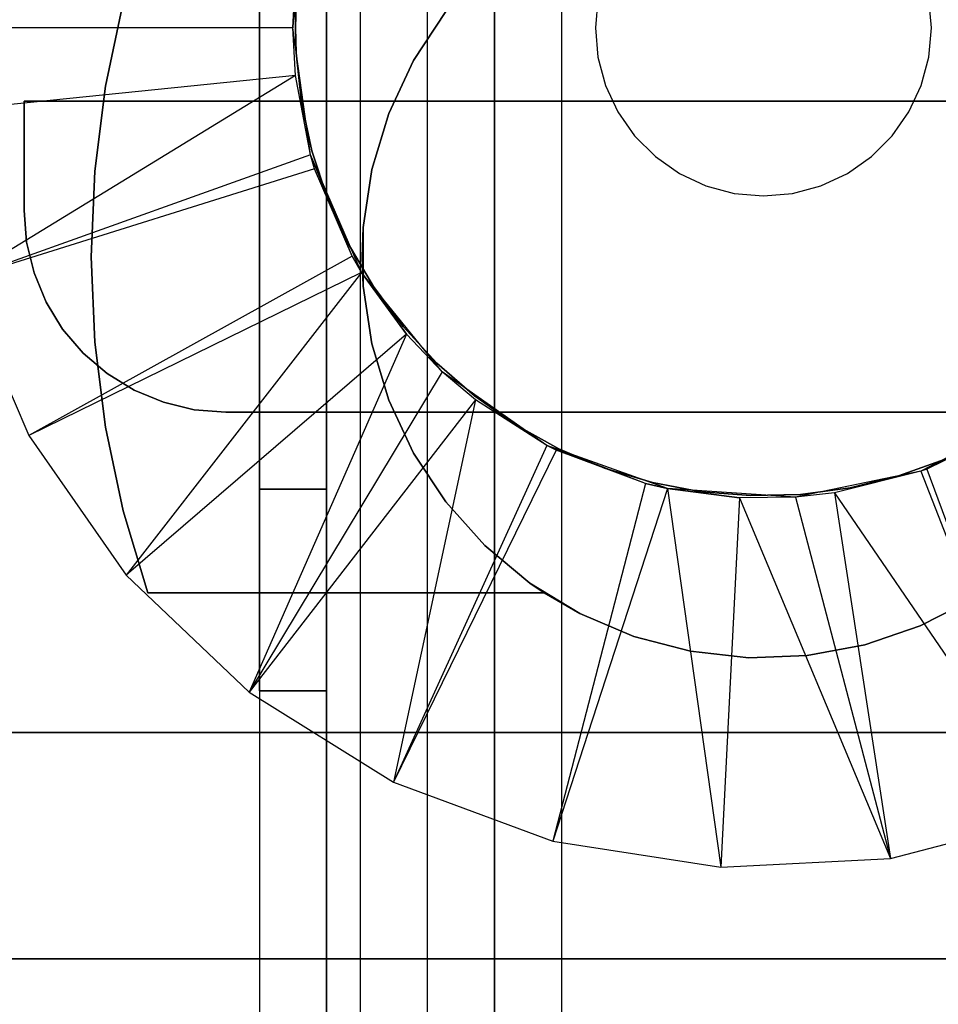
# Model space of a CAD drawing. Extents: x -18 to 18, y -209 to 194.
# Tile 43 of 108: x -11 to 3, y -74 to -60. Entities that reach past the tile are written whole.
import ezdxf

# ---------------------------------------------------------------- set-up
doc = ezdxf.new("R2010")
doc.units = 0
doc.header["$LTSCALE"] = 25.4
doc.layers.get('0').update_dxf_attribs({"linetype": 'CONTINUOUS'})

# ---------------------------------------------------------------- blocks, each defined once
blk = doc.blocks.new('PROFILE_FOCUS_15WB_STL')
at = {"color": 0}
for p, q in [((-6, 192, -40.3), (-6, -207, -40.3)), ((-6, 192, -38), (-6, -207, -38)), ((-6, 192, -40.3), (-6, -207, -40.3)), ((-6, 192, -38), (-6, -207, -38)), ((-5, -207, -38), (-5, 192, -38)), ((-5, -207, -39.3), (-5, 192, -39.3)), ((-5, -207, -38), (-5, 192, -38)), ((-5, -207, -39.3), (-5, 192, -39.3)), ((-4, -207, -44.896), (-4, 192, -44.896)), ((-4, -207, -43), (-4, 192, -43)), ((-4, -207, -44.896), (-4, 192, -44.896)), ((-4, -207, -43), (-4, 192, -43)), ((-4, -207, -40.3), (-4, 192, -40.3)), ((-4, 192, -42), (-4, -207, -42)), ((-4, -207, -40.3), (-4, 192, -40.3)), ((-4, 192, -42), (-4, -207, -42)), ((-3, -207, -42), (-3, 192, -41.992)), ((-3, -207, -37), (-3, 192, -37)), ((-3, -207, -38), (-3, 192, -38)), ((-3, -207, -39.3), (-3, 192, -39.3)), ((-3, -207, -37), (-3, 192, -37)), ((-3, -207, -38), (-3, 192, -38)), ((-3, -207, -39.3), (-3, 192, -39.3)), ((-3, -207, -42), (-3, 192, -41.992)), ((-6.5, 77.885, -11), (-6.5, -77.885, -11)), ((-6.5, 77.885, -11), (-6.5, -77.885, -11)), ((-7.5, 68.779, -10), (-7.5, -78.579, -10)), ((-7.5, 68.779, -10), (-7.5, -78.579, -10)), ((-7.5, -49.579, 0), (-7.5, -78.579, 0)), ((-7.5, -49.579, 0), (-7.5, -78.579, 0)), ((-6.5, -77.5, -1), (-6.5, -49.579, -1)), ((-6.5, -77.5, -1), (-6.5, -49.579, -1)), ((-7.5, -66.579, -4), (-7.5, -52.579, -4)), ((-7.5, -52.579, -2), (-7.5, -66.579, -2)), ((-7.5, -66.579, -4), (-7.5, -52.579, -4)), ((-7.5, -52.579, -2), (-7.5, -66.579, -2)), ((-6.5, -52.579, -4), (-6.5, -66.579, -4)), ((-6.5, -66.579, -2), (-6.5, -52.579, -2)), ((-6.5, -52.579, -4), (-6.5, -66.579, -4)), ((-6.5, -66.579, -2), (-6.5, -52.579, -2)), ((-7.5, -69.579, -8.5), (-7.5, -53.579, -8.5)), ((-7.5, -53.579, -6), (-7.5, -69.579, -6)), ((-7.5, -69.579, -8.5), (-7.5, -53.579, -8.5)), ((-7.5, -53.579, -6), (-7.5, -69.579, -6)), ((-6.5, -53.579, -8.5), (-6.5, -69.579, -8.5)), ((-6.5, -69.579, -6), (-6.5, -53.579, -6)), ((-6.5, -53.579, -8.5), (-6.5, -69.579, -8.5)), ((-6.5, -69.579, -6), (-6.5, -53.579, -6)), ((-7, -59.716, -61.8), (-6.74, -57.827, -61.8)), ((-7, -59.716, -61.8), (-6.74, -57.827, -61.8)), ((-7, -59.716, -62.056), (-6.964, -59.008, -62.056)), ((-6.964, -59.008, -62.056), (-7, -59.716, -61.8)), ((-6.964, -59.008, -62.056), (-7, -59.716, -61.8)), ((-7, -59.716, -62.056), (-6.964, -59.008, -62.056)), ((-2.462, -59.282, -62.056), (-2.5, -59.716, -62.056)), ((-2.462, -59.282, -62.056), (-2.5, -59.716, -62.056)), ((-2.462, -59.282, -57.056), (-2.5, -59.716, -57.056)), ((-2.462, -59.282, -57.056), (-2.5, -59.716, -57.056)), ((2.5, -59.716, -62.056), (2.462, -59.282, -62.056)), ((2.5, -59.716, -62.056), (2.462, -59.282, -62.056)), ((2.5, -59.716, -57.056), (2.462, -59.282, -57.056)), ((2.5, -59.716, -57.056), (2.462, -59.282, -57.056)), ((-9.524, -59.34, -19.106), (-9.788, -60.585, -19.106)), ((-9.788, -60.585, -20.606), (-9.524, -59.34, -20.606)), ((-9.788, -60.585, -20.606), (-9.524, -59.34, -20.606)), ((-9.524, -59.34, -19.106), (-9.788, -60.585, -19.106)), ((-6.962, -59.716, -56.056), (-6.952, -59.345, -56.056)), ((-6.952, -59.345, -62.056), (-6.962, -59.716, -62.056)), ((-6.952, -59.345, -62.056), (-6.962, -59.716, -62.056)), ((-6.962, -59.716, -56.056), (-6.952, -59.345, -56.056)), ((-4.724, -59.472, -40.606), (-5.205, -60.199, -40.606)), ((-5.205, -60.199, -20.606), (-4.724, -59.472, -20.606)), ((-5.205, -60.199, -15.606), (-4.724, -59.472, -15.606)), ((-4.724, -59.472, -19.106), (-5.205, -60.199, -19.106)), ((-5.205, -60.199, -15.606), (-4.724, -59.472, -15.606)), ((-4.724, -59.472, -40.606), (-5.205, -60.199, -40.606)), ((-4.724, -59.472, -19.106), (-5.205, -60.199, -19.106)), ((-5.205, -60.199, -20.606), (-4.724, -59.472, -20.606)), ((-7, -59.716, -62.056), (-12.5, -59.716, -70.5)), ((-7, -59.716, -62.056), (-12.5, -59.716, -70.5)), ((-6.74, -61.604, -61.8), (-7, -59.716, -61.8)), ((-6.74, -61.604, -62.056), (-7, -59.716, -61.8)), ((-6.74, -61.604, -61.8), (-7, -59.716, -61.8)), ((-6.74, -61.604, -62.056), (-7, -59.716, -61.8)), ((-6.964, -60.424, -62.056), (-7, -59.716, -61.8)), ((-6.964, -60.424, -62.056), (-7, -59.716, -62.056)), ((-7, -59.716, -62.056), (-7, -59.716, -61.8)), ((-6.964, -60.424, -62.056), (-7, -59.716, -61.8)), ((-7, -59.716, -62.056), (-7, -59.716, -61.8)), ((-6.964, -60.424, -62.056), (-7, -59.716, -62.056)), ((-6.962, -59.716, -62.056), (-6.962, -59.716, -56.056)), ((-6.962, -59.716, -62.056), (-6.962, -59.716, -56.056)), ((-6.962, -59.716, -62.056), (-6.952, -60.086, -62.056)), ((-6.952, -60.086, -56.056), (-6.962, -59.716, -56.056)), ((-6.962, -59.716, -62.056), (-6.952, -60.086, -62.056)), ((-6.952, -60.086, -56.056), (-6.962, -59.716, -56.056)), ((-2.5, -59.716, -62.056), (-2.462, -60.15, -62.056)), ((-2.5, -59.716, -57.056), (-2.5, -59.716, -62.056)), ((-2.5, -59.716, -62.056), (-2.462, -60.15, -62.056)), ((-2.5, -59.716, -57.056), (-2.5, -59.716, -62.056)), ((-2.5, -59.716, -57.056), (-2.462, -60.15, -57.056)), ((-2.5, -59.716, -57.056), (-2.462, -60.15, -57.056)), ((2.462, -60.15, -62.056), (2.5, -59.716, -62.056)), ((2.462, -60.15, -62.056), (2.5, -59.716, -62.056)), ((2.462, -60.15, -57.056), (2.5, -59.716, -57.056)), ((2.462, -60.15, -57.056), (2.5, -59.716, -57.056)), ((2.5, -59.716, -62.056), (2.5, -59.716, -57.056)), ((2.5, -59.716, -62.056), (2.5, -59.716, -57.056)), ((-6.952, -60.086, -62.056), (-6.952, -60.086, -56.056)), ((-6.952, -60.086, -62.056), (-6.873, -60.823, -62.056)), ((-6.873, -60.823, -56.056), (-6.952, -60.086, -56.056)), ((-6.952, -60.086, -62.056), (-6.952, -60.086, -56.056)), ((-6.952, -60.086, -62.056), (-6.873, -60.823, -62.056)), ((-6.873, -60.823, -56.056), (-6.952, -60.086, -56.056)), ((-5.205, -60.199, -40.606), (-5.575, -60.988, -40.606)), ((-5.575, -60.988, -20.606), (-5.205, -60.199, -20.606)), ((-5.575, -60.988, -15.606), (-5.205, -60.199, -15.606)), ((-5.205, -60.199, -19.106), (-5.575, -60.988, -19.106)), ((-5.575, -60.988, -15.606), (-5.205, -60.199, -15.606)), ((-5.205, -60.199, -40.606), (-5.575, -60.988, -40.606)), ((-5.205, -60.199, -19.106), (-5.575, -60.988, -19.106)), ((-5.575, -60.988, -20.606), (-5.205, -60.199, -20.606)), ((-5.205, -60.199, -40.606), (-5.205, -60.199, -20.606)), ((-5.205, -60.199, -40.606), (-5.205, -60.199, -20.606)), ((-5.205, -60.199, -15.606), (-5.205, -60.199, -19.106)), ((-5.205, -60.199, -15.606), (-5.205, -60.199, -19.106)), ((-2.462, -60.15, -62.056), (-2.349, -60.571, -62.056)), ((-2.462, -60.15, -62.056), (-2.349, -60.571, -62.056)), ((-2.462, -60.15, -62.056), (-2.462, -60.15, -57.056)), ((-2.462, -60.15, -57.056), (-2.349, -60.571, -57.056)), ((-2.462, -60.15, -62.056), (-2.462, -60.15, -57.056)), ((-2.462, -60.15, -57.056), (-2.349, -60.571, -57.056)), ((2.349, -60.571, -62.056), (2.462, -60.15, -62.056)), ((2.349, -60.571, -62.056), (2.462, -60.15, -62.056)), ((2.349, -60.571, -57.056), (2.462, -60.15, -57.056)), ((2.349, -60.571, -57.056), (2.462, -60.15, -57.056)), ((2.462, -60.15, -62.056), (2.462, -60.15, -57.056)), ((2.462, -60.15, -62.056), (2.462, -60.15, -57.056)), ((-6.964, -60.424, -62.056), (-12.436, -60.98, -70.5)), ((-6.964, -60.424, -62.056), (-12.436, -60.98, -70.5)), ((-6.964, -60.424, -62.056), (-11.927, -63.458, -70.5)), ((-6.964, -60.424, -62.056), (-11.927, -63.458, -70.5)), ((-6.74, -61.604, -62.056), (-6.964, -60.424, -62.056)), ((-6.74, -61.604, -62.056), (-6.964, -60.424, -62.056)), ((-9.788, -60.585, -19.106), (-9.947, -61.848, -19.106)), ((-9.947, -61.848, -20.606), (-9.788, -60.585, -20.606)), ((-9.947, -61.848, -20.606), (-9.788, -60.585, -20.606)), ((-9.788, -60.585, -19.106), (-9.947, -61.848, -19.106)), ((-9.788, -60.585, -20.606), (-9.788, -60.585, -19.106)), ((-9.788, -60.585, -20.606), (-9.788, -60.585, -19.106)), ((-2.349, -60.571, -62.056), (-2.165, -60.966, -62.056)), ((-2.349, -60.571, -62.056), (-2.165, -60.966, -62.056)), ((-2.349, -60.571, -62.056), (-2.349, -60.571, -57.056)), ((-2.349, -60.571, -57.056), (-2.165, -60.966, -57.056)), ((-2.349, -60.571, -62.056), (-2.349, -60.571, -57.056)), ((-2.349, -60.571, -57.056), (-2.165, -60.966, -57.056)), ((2.165, -60.966, -62.056), (2.349, -60.571, -62.056)), ((2.165, -60.966, -62.056), (2.349, -60.571, -62.056)), ((2.165, -60.966, -57.056), (2.349, -60.571, -57.056)), ((2.165, -60.966, -57.056), (2.349, -60.571, -57.056)), ((2.349, -60.571, -62.056), (2.349, -60.571, -57.056)), ((2.349, -60.571, -62.056), (2.349, -60.571, -57.056)), ((-11, -60.808, -16.206), (-11, -62.433, -16.206)), ((-11, -62.433, -15.606), (-11, -60.808, -15.606)), ((-11, -60.808, -15.606), (-11, -60.808, -16.206)), ((8, -60.808, -16.206), (-11, -60.808, -16.206)), ((-11, -60.808, -15.606), (-11, -60.808, -16.206)), ((-11, -60.808, -15.606), (8, -60.808, -15.606)), ((-11, -60.808, -16.206), (-11, -62.433, -16.206)), ((8, -60.808, -16.206), (-11, -60.808, -16.206)), ((-11, -60.808, -15.606), (8, -60.808, -15.606)), ((-11, -62.433, -15.606), (-11, -60.808, -15.606)), ((-6.873, -60.823, -62.056), (-6.873, -60.823, -56.056)), ((-6.873, -60.823, -62.056), (-6.717, -61.547, -62.056)), ((-6.717, -61.547, -56.056), (-6.873, -60.823, -56.056)), ((-6.873, -60.823, -62.056), (-6.873, -60.823, -56.056)), ((-6.873, -60.823, -62.056), (-6.717, -61.547, -62.056)), ((-6.717, -61.547, -56.056), (-6.873, -60.823, -56.056)), ((-5.575, -60.988, -40.606), (-5.826, -61.823, -40.606)), ((-5.826, -61.823, -20.606), (-5.575, -60.988, -20.606)), ((-5.826, -61.823, -15.606), (-5.575, -60.988, -15.606)), ((-5.575, -60.988, -19.106), (-5.826, -61.823, -19.106)), ((-5.826, -61.823, -15.606), (-5.575, -60.988, -15.606)), ((-5.575, -60.988, -40.606), (-5.826, -61.823, -40.606)), ((-5.575, -60.988, -19.106), (-5.826, -61.823, -19.106)), ((-5.826, -61.823, -20.606), (-5.575, -60.988, -20.606)), ((-5.575, -60.988, -40.606), (-5.575, -60.988, -20.606)), ((-5.575, -60.988, -40.606), (-5.575, -60.988, -20.606)), ((-5.575, -60.988, -15.606), (-5.575, -60.988, -19.106)), ((-5.575, -60.988, -15.606), (-5.575, -60.988, -19.106)), ((-2.165, -60.966, -62.056), (-1.915, -61.323, -62.056)), ((-2.165, -60.966, -62.056), (-1.915, -61.323, -62.056)), ((-2.165, -60.966, -62.056), (-2.165, -60.966, -57.056)), ((-2.165, -60.966, -57.056), (-1.915, -61.323, -57.056)), ((-2.165, -60.966, -62.056), (-2.165, -60.966, -57.056)), ((-2.165, -60.966, -57.056), (-1.915, -61.323, -57.056)), ((1.915, -61.323, -62.056), (2.165, -60.966, -62.056)), ((1.915, -61.323, -62.056), (2.165, -60.966, -62.056)), ((1.915, -61.323, -57.056), (2.165, -60.966, -57.056)), ((1.915, -61.323, -57.056), (2.165, -60.966, -57.056)), ((2.165, -60.966, -62.056), (2.165, -60.966, -57.056)), ((2.165, -60.966, -62.056), (2.165, -60.966, -57.056)), ((-1.915, -61.323, -62.056), (-1.607, -61.631, -62.056)), ((-1.915, -61.323, -62.056), (-1.607, -61.631, -62.056)), ((-1.915, -61.323, -62.056), (-1.915, -61.323, -57.056)), ((-1.915, -61.323, -57.056), (-1.607, -61.631, -57.056)), ((-1.915, -61.323, -62.056), (-1.915, -61.323, -57.056)), ((-1.915, -61.323, -57.056), (-1.607, -61.631, -57.056)), ((1.607, -61.631, -62.056), (1.915, -61.323, -62.056)), ((1.607, -61.631, -62.056), (1.915, -61.323, -62.056)), ((1.607, -61.631, -57.056), (1.915, -61.323, -57.056)), ((1.607, -61.631, -57.056), (1.915, -61.323, -57.056)), ((1.915, -61.323, -62.056), (1.915, -61.323, -57.056)), ((1.915, -61.323, -62.056), (1.915, -61.323, -57.056)), ((-6.74, -61.604, -62.056), (-11.927, -63.458, -70.5)), ((-6.74, -61.604, -62.056), (-11.927, -63.458, -70.5)), ((-5.981, -63.353, -61.8), (-6.74, -61.604, -61.8)), ((-6.74, -61.604, -61.8), (-6.74, -61.604, -62.056)), ((-6.12, -63.113, -62.056), (-6.74, -61.604, -61.8)), ((-5.981, -63.353, -61.8), (-6.74, -61.604, -61.8)), ((-6.12, -63.113, -62.056), (-6.74, -61.604, -61.8)), ((-6.679, -61.811, -62.056), (-6.74, -61.604, -61.8)), ((-6.679, -61.811, -62.056), (-6.74, -61.604, -61.8)), ((-6.679, -61.811, -62.056), (-6.74, -61.604, -62.056)), ((-6.74, -61.604, -61.8), (-6.74, -61.604, -62.056)), ((-6.679, -61.811, -62.056), (-6.74, -61.604, -62.056)), ((-6.717, -61.547, -62.056), (-6.717, -61.547, -56.056)), ((-6.717, -61.547, -62.056), (-6.484, -62.251, -62.056)), ((-6.484, -62.251, -56.056), (-6.717, -61.547, -56.056)), ((-6.717, -61.547, -62.056), (-6.717, -61.547, -56.056)), ((-6.717, -61.547, -62.056), (-6.484, -62.251, -62.056)), ((-6.484, -62.251, -56.056), (-6.717, -61.547, -56.056)), ((-1.607, -61.631, -62.056), (-1.25, -61.881, -62.056)), ((-1.607, -61.631, -62.056), (-1.25, -61.881, -62.056)), ((-1.607, -61.631, -62.056), (-1.607, -61.631, -57.056)), ((-1.607, -61.631, -57.056), (-1.25, -61.881, -57.056)), ((-1.607, -61.631, -62.056), (-1.607, -61.631, -57.056)), ((-1.607, -61.631, -57.056), (-1.25, -61.881, -57.056)), ((1.25, -61.881, -62.056), (1.607, -61.631, -62.056)), ((1.25, -61.881, -62.056), (1.607, -61.631, -62.056)), ((1.25, -61.881, -57.056), (1.607, -61.631, -57.056)), ((1.25, -61.881, -57.056), (1.607, -61.631, -57.056)), ((1.607, -61.631, -62.056), (1.607, -61.631, -57.056)), ((1.607, -61.631, -62.056), (1.607, -61.631, -57.056)), ((-6.679, -61.811, -62.056), (-11.927, -63.458, -70.5)), ((-6.679, -61.811, -62.056), (-11.927, -63.458, -70.5)), ((-6.12, -63.113, -62.056), (-6.679, -61.811, -62.056)), ((-6.12, -63.113, -62.056), (-6.679, -61.811, -62.056)), ((-9.947, -61.848, -19.106), (-10, -63.121, -19.106)), ((-10, -63.121, -20.606), (-9.947, -61.848, -20.606)), ((-10, -63.121, -20.606), (-9.947, -61.848, -20.606)), ((-9.947, -61.848, -19.106), (-10, -63.121, -19.106)), ((-9.947, -61.848, -20.606), (-9.947, -61.848, -19.106)), ((-9.947, -61.848, -20.606), (-9.947, -61.848, -19.106)), ((-5.826, -61.823, -40.606), (-5.953, -62.685, -40.606)), ((-5.953, -62.685, -20.606), (-5.826, -61.823, -20.606)), ((-5.953, -62.685, -15.606), (-5.826, -61.823, -15.606)), ((-5.826, -61.823, -19.106), (-5.953, -62.685, -19.106)), ((-5.953, -62.685, -15.606), (-5.826, -61.823, -15.606)), ((-5.826, -61.823, -40.606), (-5.953, -62.685, -40.606)), ((-5.826, -61.823, -19.106), (-5.953, -62.685, -19.106)), ((-5.953, -62.685, -20.606), (-5.826, -61.823, -20.606)), ((-5.826, -61.823, -40.606), (-5.826, -61.823, -20.606)), ((-5.826, -61.823, -40.606), (-5.826, -61.823, -20.606)), ((-5.826, -61.823, -15.606), (-5.826, -61.823, -19.106)), ((-5.826, -61.823, -15.606), (-5.826, -61.823, -19.106)), ((-1.25, -61.881, -62.056), (-0.855, -62.065, -62.056)), ((-1.25, -61.881, -62.056), (-0.855, -62.065, -62.056)), ((-1.25, -61.881, -62.056), (-1.25, -61.881, -57.056)), ((-1.25, -61.881, -57.056), (-0.855, -62.065, -57.056)), ((-1.25, -61.881, -62.056), (-1.25, -61.881, -57.056)), ((-1.25, -61.881, -57.056), (-0.855, -62.065, -57.056)), ((0.855, -62.065, -62.056), (1.25, -61.881, -62.056)), ((0.855, -62.065, -62.056), (1.25, -61.881, -62.056)), ((0.855, -62.065, -57.056), (1.25, -61.881, -57.056)), ((0.855, -62.065, -57.056), (1.25, -61.881, -57.056)), ((1.25, -61.881, -62.056), (1.25, -61.881, -57.056)), ((1.25, -61.881, -62.056), (1.25, -61.881, -57.056)), ((-0.855, -62.065, -62.056), (-0.434, -62.178, -62.056)), ((-0.855, -62.065, -62.056), (-0.434, -62.178, -62.056)), ((-0.855, -62.065, -62.056), (-0.855, -62.065, -57.056)), ((-0.855, -62.065, -57.056), (-0.434, -62.178, -57.056)), ((-0.855, -62.065, -62.056), (-0.855, -62.065, -57.056)), ((-0.855, -62.065, -57.056), (-0.434, -62.178, -57.056)), ((0.434, -62.178, -62.056), (0.855, -62.065, -62.056)), ((0.434, -62.178, -62.056), (0.855, -62.065, -62.056)), ((0.434, -62.178, -57.056), (0.855, -62.065, -57.056)), ((0.434, -62.178, -57.056), (0.855, -62.065, -57.056)), ((0.855, -62.065, -62.056), (0.855, -62.065, -57.056)), ((0.855, -62.065, -62.056), (0.855, -62.065, -57.056)), ((-6.484, -62.251, -62.056), (-6.484, -62.251, -56.056)), ((-6.484, -62.251, -62.056), (-6.178, -62.926, -62.056)), ((-6.178, -62.926, -56.056), (-6.484, -62.251, -56.056)), ((-6.484, -62.251, -62.056), (-6.484, -62.251, -56.056)), ((-6.484, -62.251, -62.056), (-6.178, -62.926, -62.056)), ((-6.178, -62.926, -56.056), (-6.484, -62.251, -56.056)), ((-0.434, -62.178, -62.056), (0, -62.216, -62.056)), ((-0.434, -62.178, -62.056), (0, -62.216, -62.056)), ((-0.434, -62.178, -62.056), (-0.434, -62.178, -57.056)), ((-0.434, -62.178, -57.056), (0, -62.216, -57.056)), ((-0.434, -62.178, -62.056), (-0.434, -62.178, -57.056)), ((-0.434, -62.178, -57.056), (0, -62.216, -57.056)), ((0, -62.216, -62.056), (0.434, -62.178, -62.056)), ((0, -62.216, -62.056), (0.434, -62.178, -62.056)), ((0, -62.216, -57.056), (0.434, -62.178, -57.056)), ((0, -62.216, -57.056), (0.434, -62.178, -57.056)), ((0, -62.216, -62.056), (0, -62.216, -57.056)), ((0, -62.216, -62.056), (0, -62.216, -57.056)), ((0.434, -62.178, -62.056), (0.434, -62.178, -57.056)), ((0.434, -62.178, -62.056), (0.434, -62.178, -57.056)), ((-10.963, -62.903, -15.606), (-11, -62.433, -15.606)), ((-11, -62.433, -15.606), (-11, -62.433, -16.206)), ((-11, -62.433, -16.206), (-10.963, -62.903, -16.206)), ((-11, -62.433, -15.606), (-11, -62.433, -16.206)), ((-11, -62.433, -16.206), (-10.963, -62.903, -16.206)), ((-10.963, -62.903, -15.606), (-11, -62.433, -15.606)), ((-5.953, -62.685, -40.606), (-5.969, -63.121, -40.606)), ((-5.969, -63.121, -40.606), (-5.953, -62.685, -20.606)), ((-5.969, -63.121, -40.606), (-5.953, -62.685, -20.606)), ((-5.969, -63.121, -15.606), (-5.953, -62.685, -19.106)), ((-5.969, -63.121, -15.606), (-5.953, -62.685, -15.606)), ((-5.969, -63.121, -15.606), (-5.953, -62.685, -19.106)), ((-5.969, -63.121, -15.606), (-5.953, -62.685, -15.606)), ((-5.953, -62.685, -40.606), (-5.969, -63.121, -40.606)), ((-5.953, -62.685, -40.606), (-5.953, -62.685, -20.606)), ((-5.953, -62.685, -40.606), (-5.953, -62.685, -20.606)), ((-5.953, -63.556, -20.606), (-5.953, -62.685, -20.606)), ((-5.953, -62.685, -19.106), (-5.953, -63.556, -19.106)), ((-5.953, -62.685, -15.606), (-5.953, -62.685, -19.106)), ((-5.953, -62.685, -15.606), (-5.953, -62.685, -19.106)), ((-5.953, -62.685, -19.106), (-5.953, -63.556, -19.106)), ((-5.953, -63.556, -20.606), (-5.953, -62.685, -20.606)), ((-10.853, -63.36, -15.606), (-10.963, -62.903, -15.606)), ((-10.963, -62.903, -15.606), (-10.963, -62.903, -16.206)), ((-10.963, -62.903, -16.206), (-10.853, -63.36, -16.206)), ((-10.963, -62.903, -15.606), (-10.963, -62.903, -16.206)), ((-10.963, -62.903, -16.206), (-10.853, -63.36, -16.206)), ((-10.853, -63.36, -15.606), (-10.963, -62.903, -15.606)), ((-6.178, -62.926, -62.056), (-6.178, -62.926, -56.056)), ((-6.178, -62.926, -62.056), (-5.801, -63.564, -62.056)), ((-5.801, -63.564, -56.056), (-6.178, -62.926, -56.056)), ((-6.178, -62.926, -62.056), (-6.178, -62.926, -56.056)), ((-6.178, -62.926, -62.056), (-5.801, -63.564, -62.056)), ((-5.801, -63.564, -56.056), (-6.178, -62.926, -56.056)), ((-6.12, -63.113, -62.056), (-10.929, -65.782, -70.5)), ((-6.12, -63.113, -62.056), (-10.929, -65.782, -70.5)), ((-10, -63.121, -19.106), (-9.947, -64.393, -19.106)), ((-9.947, -64.393, -20.606), (-10, -63.121, -20.606)), ((-10, -63.121, -20.606), (-10, -63.121, -19.106)), ((-9.947, -64.393, -20.606), (-10, -63.121, -20.606)), ((-10, -63.121, -19.106), (-9.947, -64.393, -19.106)), ((-10, -63.121, -20.606), (-10, -63.121, -19.106)), ((-5.981, -63.353, -62.056), (-6.12, -63.113, -62.056)), ((-6.12, -63.113, -62.056), (-5.981, -63.353, -61.8)), ((-6.12, -63.113, -62.056), (-5.981, -63.353, -61.8)), ((-5.981, -63.353, -62.056), (-6.12, -63.113, -62.056)), ((-5.969, -63.121, -40.606), (-5.953, -63.556, -20.606)), ((-5.969, -63.121, -40.606), (-5.953, -63.556, -20.606)), ((-5.969, -63.121, -40.606), (-5.953, -63.556, -40.606)), ((-5.953, -63.556, -15.606), (-5.969, -63.121, -15.606)), ((-5.969, -63.121, -15.606), (-5.953, -63.556, -19.106)), ((-5.969, -63.121, -15.606), (-5.953, -63.556, -19.106)), ((-5.953, -63.556, -15.606), (-5.969, -63.121, -15.606)), ((-5.969, -63.121, -40.606), (-5.953, -63.556, -40.606)), ((-5.981, -63.353, -62.056), (-10.929, -65.782, -70.5)), ((-5.981, -63.353, -62.056), (-10.929, -65.782, -70.5)), ((-10.673, -63.795, -15.606), (-10.853, -63.36, -15.606)), ((-10.853, -63.36, -15.606), (-10.853, -63.36, -16.206)), ((-10.853, -63.36, -16.206), (-10.673, -63.795, -16.206)), ((-10.853, -63.36, -15.606), (-10.853, -63.36, -16.206)), ((-10.853, -63.36, -16.206), (-10.673, -63.795, -16.206)), ((-10.673, -63.795, -15.606), (-10.853, -63.36, -15.606)), ((-5.981, -63.353, -62.056), (-9.484, -67.858, -70.5)), ((-5.981, -63.353, -62.056), (-9.484, -67.858, -70.5)), ((-4.778, -64.832, -61.8), (-5.981, -63.353, -61.8)), ((-5.981, -63.353, -61.8), (-5.981, -63.353, -62.056)), ((-5.981, -63.353, -61.8), (-5.981, -63.353, -62.056)), ((-5.981, -63.353, -61.8), (-5.311, -64.275, -62.056)), ((-5.311, -64.275, -62.056), (-5.981, -63.353, -62.056)), ((-5.981, -63.353, -61.8), (-5.311, -64.275, -62.056)), ((-4.778, -64.832, -61.8), (-5.981, -63.353, -61.8)), ((-5.311, -64.275, -62.056), (-5.981, -63.353, -62.056)), ((-11.927, -63.458, -70.5), (-10.929, -65.782, -70.5)), ((-11.927, -63.458, -70.5), (-10.929, -65.782, -70.5)), ((-5.826, -64.418, -20.606), (-5.953, -63.556, -20.606)), ((-5.953, -63.556, -20.606), (-5.953, -63.556, -40.606)), ((-5.953, -63.556, -40.606), (-5.826, -64.418, -40.606)), ((-5.953, -63.556, -20.606), (-5.953, -63.556, -40.606)), ((-5.826, -64.418, -15.606), (-5.953, -63.556, -15.606)), ((-5.953, -63.556, -15.606), (-5.953, -63.556, -19.106)), ((-5.953, -63.556, -19.106), (-5.826, -64.418, -19.106)), ((-5.953, -63.556, -15.606), (-5.953, -63.556, -19.106)), ((-5.826, -64.418, -15.606), (-5.953, -63.556, -15.606)), ((-5.953, -63.556, -40.606), (-5.826, -64.418, -40.606)), ((-5.953, -63.556, -19.106), (-5.826, -64.418, -19.106)), ((-5.826, -64.418, -20.606), (-5.953, -63.556, -20.606)), ((-5.801, -63.564, -62.056), (-5.801, -63.564, -56.056)), ((-5.801, -63.564, -62.056), (-5.36, -64.159, -62.056)), ((-5.36, -64.159, -56.056), (-5.801, -63.564, -56.056)), ((-5.801, -63.564, -62.056), (-5.801, -63.564, -56.056)), ((-5.801, -63.564, -62.056), (-5.36, -64.159, -62.056)), ((-5.36, -64.159, -56.056), (-5.801, -63.564, -56.056)), ((-10.427, -64.197, -15.606), (-10.673, -63.795, -15.606)), ((-10.673, -63.795, -15.606), (-10.673, -63.795, -16.206)), ((-10.673, -63.795, -16.206), (-10.427, -64.197, -16.206)), ((-10.673, -63.795, -15.606), (-10.673, -63.795, -16.206)), ((-10.673, -63.795, -16.206), (-10.427, -64.197, -16.206)), ((-10.427, -64.197, -15.606), (-10.673, -63.795, -15.606)), ((-5.36, -64.159, -62.056), (-5.36, -64.159, -56.056)), ((-5.36, -64.159, -62.056), (-4.857, -64.704, -62.056)), ((-4.857, -64.704, -56.056), (-5.36, -64.159, -56.056)), ((-5.36, -64.159, -62.056), (-5.36, -64.159, -56.056)), ((-5.36, -64.159, -62.056), (-4.857, -64.704, -62.056)), ((-4.857, -64.704, -56.056), (-5.36, -64.159, -56.056)), ((-10.121, -64.555, -15.606), (-10.427, -64.197, -15.606)), ((-10.427, -64.197, -15.606), (-10.427, -64.197, -16.206)), ((-10.427, -64.197, -16.206), (-10.121, -64.555, -16.206)), ((-10.427, -64.197, -15.606), (-10.427, -64.197, -16.206)), ((-10.427, -64.197, -16.206), (-10.121, -64.555, -16.206)), ((-10.121, -64.555, -15.606), (-10.427, -64.197, -15.606)), ((-5.311, -64.275, -62.056), (-9.484, -67.858, -70.5)), ((-5.311, -64.275, -62.056), (-9.484, -67.858, -70.5)), ((-5.311, -64.275, -62.056), (-7.651, -69.6, -70.5)), ((-5.311, -64.275, -62.056), (-7.651, -69.6, -70.5)), ((-4.778, -64.832, -61.8), (-5.311, -64.275, -62.056)), ((-4.778, -64.832, -61.8), (-5.311, -64.275, -62.056)), ((-4.778, -64.832, -62.056), (-5.311, -64.275, -62.056)), ((-4.778, -64.832, -62.056), (-5.311, -64.275, -62.056)), ((-9.947, -64.393, -19.106), (-9.788, -65.656, -19.106)), ((-9.788, -65.656, -20.606), (-9.947, -64.393, -20.606)), ((-9.947, -64.393, -20.606), (-9.947, -64.393, -19.106)), ((-9.788, -65.656, -20.606), (-9.947, -64.393, -20.606)), ((-9.947, -64.393, -19.106), (-9.788, -65.656, -19.106)), ((-9.947, -64.393, -20.606), (-9.947, -64.393, -19.106)), ((-5.575, -65.253, -20.606), (-5.826, -64.418, -20.606)), ((-5.826, -64.418, -20.606), (-5.826, -64.418, -40.606)), ((-5.826, -64.418, -40.606), (-5.575, -65.253, -40.606)), ((-5.826, -64.418, -20.606), (-5.826, -64.418, -40.606)), ((-5.575, -65.253, -15.606), (-5.826, -64.418, -15.606)), ((-5.826, -64.418, -15.606), (-5.826, -64.418, -19.106)), ((-5.826, -64.418, -19.106), (-5.575, -65.253, -19.106)), ((-5.826, -64.418, -15.606), (-5.826, -64.418, -19.106)), ((-5.575, -65.253, -15.606), (-5.826, -64.418, -15.606)), ((-5.826, -64.418, -40.606), (-5.575, -65.253, -40.606)), ((-5.826, -64.418, -19.106), (-5.575, -65.253, -19.106)), ((-5.575, -65.253, -20.606), (-5.826, -64.418, -20.606)), ((-9.763, -64.86, -15.606), (-10.121, -64.555, -15.606)), ((-10.121, -64.555, -15.606), (-10.121, -64.555, -16.206)), ((-10.121, -64.555, -16.206), (-9.763, -64.86, -16.206)), ((-10.121, -64.555, -15.606), (-10.121, -64.555, -16.206)), ((-10.121, -64.555, -16.206), (-9.763, -64.86, -16.206)), ((-9.763, -64.86, -15.606), (-10.121, -64.555, -15.606)), ((-4.857, -64.704, -62.056), (-4.857, -64.704, -56.056)), ((-4.857, -64.704, -62.056), (-4.299, -65.192, -62.056)), ((-4.299, -65.192, -56.056), (-4.857, -64.704, -56.056)), ((-4.857, -64.704, -62.056), (-4.857, -64.704, -56.056)), ((-4.857, -64.704, -62.056), (-4.299, -65.192, -62.056)), ((-4.299, -65.192, -56.056), (-4.857, -64.704, -56.056)), ((-9.362, -65.106, -15.606), (-9.763, -64.86, -15.606)), ((-9.763, -64.86, -15.606), (-9.763, -64.86, -16.206)), ((-9.763, -64.86, -16.206), (-9.362, -65.106, -16.206)), ((-9.763, -64.86, -15.606), (-9.763, -64.86, -16.206)), ((-9.763, -64.86, -16.206), (-9.362, -65.106, -16.206)), ((-9.362, -65.106, -15.606), (-9.763, -64.86, -15.606)), ((-4.778, -64.832, -62.056), (-7.651, -69.6, -70.5)), ((-4.778, -64.832, -62.056), (-7.651, -69.6, -70.5)), ((-3.22, -65.931, -61.8), (-4.778, -64.832, -61.8)), ((-4.778, -64.832, -61.8), (-4.778, -64.832, -62.056)), ((-3.22, -65.931, -62.056), (-4.778, -64.832, -61.8)), ((-3.22, -65.931, -61.8), (-4.778, -64.832, -61.8)), ((-3.22, -65.931, -62.056), (-4.778, -64.832, -61.8)), ((-4.285, -65.251, -62.056), (-4.778, -64.832, -61.8)), ((-4.285, -65.251, -62.056), (-4.778, -64.832, -61.8)), ((-4.285, -65.251, -62.056), (-4.778, -64.832, -62.056)), ((-4.778, -64.832, -61.8), (-4.778, -64.832, -62.056)), ((-4.285, -65.251, -62.056), (-4.778, -64.832, -62.056)), ((-8.927, -65.286, -15.606), (-9.362, -65.106, -15.606)), ((-9.362, -65.106, -15.606), (-9.362, -65.106, -16.206)), ((-9.362, -65.106, -16.206), (-8.927, -65.286, -16.206)), ((-9.362, -65.106, -15.606), (-9.362, -65.106, -16.206)), ((-9.362, -65.106, -16.206), (-8.927, -65.286, -16.206)), ((-8.927, -65.286, -15.606), (-9.362, -65.106, -15.606)), ((-8.469, -65.396, -15.606), (-8.927, -65.286, -15.606)), ((-8.927, -65.286, -15.606), (-8.927, -65.286, -16.206)), ((-8.927, -65.286, -16.206), (-8.469, -65.396, -16.206)), ((-8.927, -65.286, -15.606), (-8.927, -65.286, -16.206)), ((-8.927, -65.286, -16.206), (-8.469, -65.396, -16.206)), ((-8.469, -65.396, -15.606), (-8.927, -65.286, -15.606)), ((-4.285, -65.251, -62.056), (-7.651, -69.6, -70.5)), ((-4.285, -65.251, -62.056), (-7.651, -69.6, -70.5)), ((-5.205, -66.042, -20.606), (-5.575, -65.253, -20.606)), ((-5.575, -65.253, -20.606), (-5.575, -65.253, -40.606)), ((-5.575, -65.253, -40.606), (-5.205, -66.042, -40.606)), ((-5.575, -65.253, -20.606), (-5.575, -65.253, -40.606)), ((-5.205, -66.042, -15.606), (-5.575, -65.253, -15.606)), ((-5.575, -65.253, -15.606), (-5.575, -65.253, -19.106)), ((-5.575, -65.253, -19.106), (-5.205, -66.042, -19.106)), ((-5.575, -65.253, -15.606), (-5.575, -65.253, -19.106)), ((-5.205, -66.042, -15.606), (-5.575, -65.253, -15.606)), ((-5.575, -65.253, -40.606), (-5.205, -66.042, -40.606)), ((-5.575, -65.253, -19.106), (-5.205, -66.042, -19.106)), ((-5.205, -66.042, -20.606), (-5.575, -65.253, -20.606)), ((-4.285, -65.251, -62.056), (-5.505, -70.938, -70.5)), ((-4.285, -65.251, -62.056), (-5.505, -70.938, -70.5)), ((-4.299, -65.192, -62.056), (-4.299, -65.192, -56.056)), ((-4.299, -65.192, -62.056), (-3.693, -65.618, -62.056)), ((-3.693, -65.618, -56.056), (-4.299, -65.192, -56.056)), ((-4.299, -65.192, -62.056), (-4.299, -65.192, -56.056)), ((-4.299, -65.192, -62.056), (-3.693, -65.618, -62.056)), ((-3.693, -65.618, -56.056), (-4.299, -65.192, -56.056)), ((-3.22, -65.931, -62.056), (-4.285, -65.251, -62.056)), ((-3.22, -65.931, -62.056), (-4.285, -65.251, -62.056)), ((-8, -65.433, -15.606), (-8.469, -65.396, -15.606)), ((-8.469, -65.396, -15.606), (-8.469, -65.396, -16.206)), ((-8.469, -65.396, -16.206), (-8, -65.433, -16.206)), ((-8.469, -65.396, -15.606), (-8.469, -65.396, -16.206)), ((-8.469, -65.396, -16.206), (-8, -65.433, -16.206)), ((-8, -65.433, -15.606), (-8.469, -65.396, -15.606)), ((-8, -65.433, -16.206), (11, -65.433, -16.206)), ((11, -65.433, -15.606), (-8, -65.433, -15.606)), ((-8, -65.433, -15.606), (-8, -65.433, -16.206)), ((-8, -65.433, -15.606), (-8, -65.433, -16.206)), ((-8, -65.433, -16.206), (11, -65.433, -16.206)), ((11, -65.433, -15.606), (-8, -65.433, -15.606)), ((4.037, -65.435, -61.8), (2.344, -66.312, -61.8)), ((4.037, -65.435, -61.8), (2.344, -66.312, -61.8)), ((-3.693, -65.618, -62.056), (-3.693, -65.618, -56.056)), ((-3.693, -65.618, -62.056), (-3.045, -65.977, -62.056)), ((-3.045, -65.977, -56.056), (-3.693, -65.618, -56.056)), ((-3.693, -65.618, -62.056), (-3.693, -65.618, -56.056)), ((-3.693, -65.618, -62.056), (-3.045, -65.977, -62.056)), ((-3.045, -65.977, -56.056), (-3.693, -65.618, -56.056)), ((-9.788, -65.656, -19.106), (-9.524, -66.901, -19.106)), ((-9.524, -66.901, -20.606), (-9.788, -65.656, -20.606)), ((-9.788, -65.656, -20.606), (-9.788, -65.656, -19.106)), ((-9.524, -66.901, -20.606), (-9.788, -65.656, -20.606)), ((-9.788, -65.656, -19.106), (-9.524, -66.901, -19.106)), ((-9.788, -65.656, -20.606), (-9.788, -65.656, -19.106)), ((3.703, -65.656, -62.056), (2.344, -66.312, -61.8)), ((3.703, -65.656, -62.056), (2.344, -66.312, -61.8)), ((3.703, -65.656, -62.056), (2.431, -66.28, -62.056)), ((3.703, -65.656, -62.056), (2.431, -66.28, -62.056)), ((-10.929, -65.782, -70.5), (-9.484, -67.858, -70.5)), ((-10.929, -65.782, -70.5), (-9.484, -67.858, -70.5)), ((-3.22, -65.931, -62.056), (-5.505, -70.938, -70.5)), ((-3.22, -65.931, -62.056), (-5.505, -70.938, -70.5)), ((-3.083, -66, -62.056), (-5.505, -70.938, -70.5)), ((-3.083, -66, -62.056), (-5.505, -70.938, -70.5)), ((-4.724, -66.769, -20.606), (-5.205, -66.042, -20.606)), ((-5.205, -66.042, -20.606), (-5.205, -66.042, -40.606)), ((-5.205, -66.042, -40.606), (-4.724, -66.769, -40.606)), ((-5.205, -66.042, -20.606), (-5.205, -66.042, -40.606)), ((-4.724, -66.769, -15.606), (-5.205, -66.042, -15.606)), ((-5.205, -66.042, -15.606), (-5.205, -66.042, -19.106)), ((-5.205, -66.042, -19.106), (-4.724, -66.769, -19.106)), ((-5.205, -66.042, -15.606), (-5.205, -66.042, -19.106)), ((-4.724, -66.769, -15.606), (-5.205, -66.042, -15.606)), ((-5.205, -66.042, -40.606), (-4.724, -66.769, -40.606)), ((-5.205, -66.042, -19.106), (-4.724, -66.769, -19.106)), ((-4.724, -66.769, -20.606), (-5.205, -66.042, -20.606)), ((-1.424, -66.569, -61.8), (-3.22, -65.931, -61.8)), ((-1.755, -66.492, -62.056), (-3.22, -65.931, -61.8)), ((-1.424, -66.569, -61.8), (-3.22, -65.931, -61.8)), ((-3.083, -66, -62.056), (-3.22, -65.931, -61.8)), ((-1.755, -66.492, -62.056), (-3.22, -65.931, -61.8)), ((-3.083, -66, -62.056), (-3.22, -65.931, -61.8)), ((-3.083, -66, -62.056), (-3.22, -65.931, -62.056)), ((-3.22, -65.931, -62.056), (-3.22, -65.931, -61.8)), ((-3.22, -65.931, -62.056), (-3.22, -65.931, -61.8)), ((-3.083, -66, -62.056), (-3.22, -65.931, -62.056)), ((-1.755, -66.492, -62.056), (-3.083, -66, -62.056)), ((-1.755, -66.492, -62.056), (-3.083, -66, -62.056)), ((-3.045, -65.977, -62.056), (-3.045, -65.977, -56.056)), ((-3.045, -65.977, -62.056), (-2.362, -66.265, -62.056)), ((-2.362, -66.265, -56.056), (-3.045, -65.977, -56.056)), ((-3.045, -65.977, -62.056), (-3.045, -65.977, -56.056)), ((-3.045, -65.977, -62.056), (-2.362, -66.265, -62.056)), ((-2.362, -66.265, -56.056), (-3.045, -65.977, -56.056)), ((2.01, -66.381, -62.056), (2.707, -66.13, -62.056)), ((2.707, -66.13, -56.056), (2.01, -66.381, -56.056)), ((2.01, -66.381, -62.056), (2.707, -66.13, -62.056)), ((2.707, -66.13, -56.056), (2.01, -66.381, -56.056)), ((-2.362, -66.265, -62.056), (-2.362, -66.265, -56.056)), ((-2.362, -66.265, -62.056), (-1.652, -66.479, -62.056)), ((-1.652, -66.479, -56.056), (-2.362, -66.265, -56.056)), ((-2.362, -66.265, -62.056), (-2.362, -66.265, -56.056)), ((-2.362, -66.265, -62.056), (-1.652, -66.479, -62.056)), ((-1.652, -66.479, -56.056), (-2.362, -66.265, -56.056)), ((2.344, -66.312, -61.8), (0.478, -66.699, -61.8)), ((2.344, -66.312, -62.056), (0.478, -66.699, -61.8)), ((2.344, -66.312, -61.8), (0.478, -66.699, -61.8)), ((2.344, -66.312, -62.056), (0.478, -66.699, -61.8)), ((2.344, -66.312, -62.056), (1.06, -66.635, -62.056)), ((2.344, -66.312, -62.056), (1.06, -66.635, -62.056)), ((2.431, -66.28, -62.056), (2.344, -66.312, -61.8)), ((2.431, -66.28, -62.056), (2.344, -66.312, -61.8)), ((2.431, -66.28, -62.056), (2.344, -66.312, -62.056)), ((2.431, -66.28, -62.056), (2.344, -66.312, -62.056)), ((2.344, -66.312, -62.056), (2.344, -66.312, -61.8)), ((2.344, -66.312, -62.056), (2.344, -66.312, -61.8)), ((2.344, -66.312, -62.056), (4.341, -71.438, -70.5)), ((2.344, -66.312, -62.056), (4.341, -71.438, -70.5)), ((2.431, -66.28, -62.056), (4.341, -71.438, -70.5)), ((2.431, -66.28, -62.056), (4.341, -71.438, -70.5)), ((-1.755, -66.492, -62.056), (-3.133, -71.817, -70.5)), ((-1.755, -66.492, -62.056), (-3.133, -71.817, -70.5)), ((-1.424, -66.569, -62.056), (-1.755, -66.492, -62.056)), ((-1.755, -66.492, -62.056), (-1.424, -66.569, -61.8)), ((-1.755, -66.492, -62.056), (-1.424, -66.569, -61.8)), ((-1.424, -66.569, -62.056), (-1.755, -66.492, -62.056)), ((-1.652, -66.479, -62.056), (-1.652, -66.479, -56.056)), ((-1.652, -66.479, -62.056), (-0.924, -66.616, -62.056)), ((-0.924, -66.616, -56.056), (-1.652, -66.479, -56.056)), ((-1.652, -66.479, -62.056), (-1.652, -66.479, -56.056)), ((-1.652, -66.479, -62.056), (-0.924, -66.616, -62.056)), ((-0.924, -66.616, -56.056), (-1.652, -66.479, -56.056)), ((1.29, -66.557, -62.056), (2.01, -66.381, -62.056)), ((2.01, -66.381, -56.056), (1.29, -66.557, -56.056)), ((1.29, -66.557, -62.056), (2.01, -66.381, -62.056)), ((2.01, -66.381, -56.056), (1.29, -66.557, -56.056)), ((2.01, -66.381, -62.056), (2.01, -66.381, -56.056)), ((2.01, -66.381, -62.056), (2.01, -66.381, -56.056)), ((-7.5, -66.579, -2), (-7.5, -66.579, -4)), ((-7.5, -66.579, -2), (-7.5, -66.579, -4)), ((-7.5, -66.579, -2), (-6.5, -66.579, -2)), ((-6.5, -66.579, -4), (-7.5, -66.579, -4)), ((-6.5, -66.579, -4), (-7.5, -66.579, -4)), ((-7.5, -66.579, -2), (-6.5, -66.579, -2)), ((-6.5, -66.579, -4), (-6.5, -66.579, -2)), ((-6.5, -66.579, -4), (-6.5, -66.579, -2)), ((-1.424, -66.569, -62.056), (-3.133, -71.817, -70.5)), ((-1.424, -66.569, -62.056), (-3.133, -71.817, -70.5)), ((0.478, -66.699, -61.8), (-1.424, -66.569, -61.8)), ((-1.424, -66.569, -61.8), (-1.424, -66.569, -62.056)), ((-1.424, -66.569, -61.8), (-1.424, -66.569, -62.056)), ((-1.424, -66.569, -61.8), (-0.355, -66.707, -62.056)), ((-0.355, -66.707, -62.056), (-1.424, -66.569, -62.056)), ((-1.424, -66.569, -61.8), (-0.355, -66.707, -62.056)), ((0.478, -66.699, -61.8), (-1.424, -66.569, -61.8)), ((-1.424, -66.569, -62.056), (-0.633, -72.2, -70.5)), ((-1.424, -66.569, -62.056), (-0.633, -72.2, -70.5)), ((-0.355, -66.707, -62.056), (-1.424, -66.569, -62.056)), ((-0.924, -66.616, -62.056), (-0.924, -66.616, -56.056)), ((-0.924, -66.616, -62.056), (-0.185, -66.675, -62.056)), ((-0.185, -66.675, -56.056), (-0.924, -66.616, -56.056)), ((-0.924, -66.616, -62.056), (-0.924, -66.616, -56.056)), ((-0.924, -66.616, -62.056), (-0.185, -66.675, -62.056)), ((-0.185, -66.675, -56.056), (-0.924, -66.616, -56.056)), ((1.06, -66.635, -62.056), (0.478, -66.699, -61.8)), ((1.06, -66.635, -62.056), (0.478, -66.699, -61.8)), ((1.06, -66.635, -62.056), (0.478, -66.699, -62.056)), ((1.06, -66.635, -62.056), (0.478, -66.699, -62.056)), ((0.555, -66.656, -62.056), (1.29, -66.557, -62.056)), ((1.29, -66.557, -56.056), (0.555, -66.656, -56.056)), ((0.555, -66.656, -62.056), (1.29, -66.557, -62.056)), ((1.29, -66.557, -56.056), (0.555, -66.656, -56.056)), ((1.06, -66.635, -62.056), (1.893, -72.072, -70.5)), ((1.06, -66.635, -62.056), (1.893, -72.072, -70.5)), ((1.06, -66.635, -62.056), (4.341, -71.438, -70.5)), ((1.06, -66.635, -62.056), (4.341, -71.438, -70.5)), ((1.29, -66.557, -62.056), (1.29, -66.557, -56.056)), ((1.29, -66.557, -62.056), (1.29, -66.557, -56.056)), ((-4.143, -67.418, -20.606), (-4.724, -66.769, -20.606)), ((-4.724, -66.769, -20.606), (-4.724, -66.769, -40.606)), ((-4.724, -66.769, -40.606), (-4.143, -67.418, -40.606)), ((-4.724, -66.769, -20.606), (-4.724, -66.769, -40.606)), ((-4.143, -67.418, -15.606), (-4.724, -66.769, -15.606)), ((-4.724, -66.769, -15.606), (-4.724, -66.769, -19.106)), ((-4.724, -66.769, -19.106), (-4.143, -67.418, -19.106)), ((-4.724, -66.769, -15.606), (-4.724, -66.769, -19.106)), ((-4.143, -67.418, -15.606), (-4.724, -66.769, -15.606)), ((-4.724, -66.769, -40.606), (-4.143, -67.418, -40.606)), ((-4.724, -66.769, -19.106), (-4.143, -67.418, -19.106)), ((-4.143, -67.418, -20.606), (-4.724, -66.769, -20.606)), ((-0.355, -66.707, -62.056), (-0.633, -72.2, -70.5)), ((-0.355, -66.707, -62.056), (-0.633, -72.2, -70.5)), ((0.478, -66.699, -61.8), (-0.355, -66.707, -62.056)), ((0.478, -66.699, -61.8), (-0.355, -66.707, -62.056)), ((0.478, -66.699, -62.056), (-0.355, -66.707, -62.056)), ((0.478, -66.699, -62.056), (-0.355, -66.707, -62.056)), ((-0.355, -66.707, -62.056), (1.893, -72.072, -70.5)), ((-0.355, -66.707, -62.056), (1.893, -72.072, -70.5)), ((-0.185, -66.675, -62.056), (0.555, -66.656, -62.056)), ((0.555, -66.656, -56.056), (-0.185, -66.675, -56.056)), ((-0.185, -66.675, -62.056), (0.555, -66.656, -62.056)), ((0.555, -66.656, -56.056), (-0.185, -66.675, -56.056)), ((-0.185, -66.675, -62.056), (-0.185, -66.675, -56.056)), ((-0.185, -66.675, -62.056), (-0.185, -66.675, -56.056)), ((0.478, -66.699, -61.8), (0.478, -66.699, -62.056)), ((0.478, -66.699, -61.8), (0.478, -66.699, -62.056)), ((0.478, -66.699, -62.056), (1.893, -72.072, -70.5)), ((0.478, -66.699, -62.056), (1.893, -72.072, -70.5)), ((0.555, -66.656, -62.056), (0.555, -66.656, -56.056)), ((0.555, -66.656, -62.056), (0.555, -66.656, -56.056)), ((-9.524, -66.901, -19.106), (-9.158, -68.121, -19.106)), ((-9.158, -68.121, -20.606), (-9.524, -66.901, -20.606)), ((-9.524, -66.901, -20.606), (-9.524, -66.901, -19.106)), ((-9.158, -68.121, -20.606), (-9.524, -66.901, -20.606)), ((-9.524, -66.901, -19.106), (-9.158, -68.121, -19.106)), ((-9.524, -66.901, -20.606), (-9.524, -66.901, -19.106)), ((-4.143, -67.418, -40.606), (-3.473, -67.975, -40.606)), ((-3.473, -67.975, -20.606), (-4.143, -67.418, -20.606)), ((-4.143, -67.418, -20.606), (-4.143, -67.418, -40.606)), ((-4.143, -67.418, -20.606), (-4.143, -67.418, -40.606)), ((-3.473, -67.975, -15.606), (-4.143, -67.418, -15.606)), ((-4.143, -67.418, -15.606), (-4.143, -67.418, -19.106)), ((-4.143, -67.418, -19.106), (-3.473, -67.975, -19.106)), ((-4.143, -67.418, -15.606), (-4.143, -67.418, -19.106)), ((-3.473, -67.975, -15.606), (-4.143, -67.418, -15.606)), ((-4.143, -67.418, -40.606), (-3.473, -67.975, -40.606)), ((-4.143, -67.418, -19.106), (-3.473, -67.975, -19.106)), ((-3.473, -67.975, -20.606), (-4.143, -67.418, -20.606)), ((-9.484, -67.858, -70.5), (-7.651, -69.6, -70.5)), ((-9.484, -67.858, -70.5), (-7.651, -69.6, -70.5)), ((-3.473, -67.975, -20.606), (-3.473, -67.975, -40.606)), ((-3.473, -67.975, -19.106), (-3.26, -68.121, -19.106)), ((-2.729, -68.429, -15.606), (-3.473, -67.975, -19.106)), ((-2.729, -68.429, -15.606), (-3.473, -67.975, -15.606)), ((-3.473, -67.975, -15.606), (-3.473, -67.975, -19.106)), ((-2.729, -68.429, -15.606), (-3.473, -67.975, -19.106)), ((-3.473, -67.975, -15.606), (-3.473, -67.975, -19.106)), ((-3.26, -68.121, -20.606), (-3.473, -67.975, -40.606)), ((-3.473, -67.975, -40.606), (-2.729, -68.429, -40.606)), ((-3.26, -68.121, -20.606), (-3.473, -67.975, -40.606)), ((-3.26, -68.121, -20.606), (-3.473, -67.975, -20.606)), ((-3.473, -67.975, -20.606), (-3.473, -67.975, -40.606)), ((-2.729, -68.429, -15.606), (-3.473, -67.975, -15.606)), ((-3.473, -67.975, -40.606), (-2.729, -68.429, -40.606)), ((-3.473, -67.975, -19.106), (-3.26, -68.121, -19.106)), ((-3.26, -68.121, -20.606), (-3.473, -67.975, -20.606)), ((-3.26, -68.121, -19.106), (-9.158, -68.121, -19.106)), ((-9.158, -68.121, -19.106), (-9.158, -68.121, -20.606)), ((-9.158, -68.121, -20.606), (-3.26, -68.121, -20.606)), ((-3.26, -68.121, -19.106), (-9.158, -68.121, -19.106)), ((-9.158, -68.121, -20.606), (-3.26, -68.121, -20.606)), ((-9.158, -68.121, -19.106), (-9.158, -68.121, -20.606)), ((-3.26, -68.121, -19.106), (-2.729, -68.429, -15.606)), ((-3.26, -68.121, -19.106), (-3.26, -68.121, -20.606)), ((-3.26, -68.121, -20.606), (-2.729, -68.429, -40.606)), ((-3.26, -68.121, -19.106), (-2.729, -68.429, -15.606)), ((-3.26, -68.121, -20.606), (-2.729, -68.429, -40.606)), ((-3.26, -68.121, -19.106), (-3.26, -68.121, -20.606)), ((3.11, -68.216, -15.606), (2.335, -68.614, -15.606)), ((2.335, -68.614, -40.606), (3.11, -68.216, -40.606)), ((3.11, -68.216, -15.606), (2.335, -68.614, -15.606)), ((2.335, -68.614, -40.606), (3.11, -68.216, -40.606)), ((-2.729, -68.429, -15.606), (-2.729, -68.429, -40.606)), ((-1.927, -68.77, -15.606), (-2.729, -68.429, -15.606)), ((-2.729, -68.429, -15.606), (-2.729, -68.429, -40.606)), ((-2.729, -68.429, -40.606), (-1.927, -68.77, -40.606)), ((-1.927, -68.77, -15.606), (-2.729, -68.429, -15.606)), ((-2.729, -68.429, -40.606), (-1.927, -68.77, -40.606)), ((2.335, -68.614, -15.606), (1.51, -68.895, -15.606)), ((1.51, -68.895, -40.606), (2.335, -68.614, -40.606)), ((2.335, -68.614, -15.606), (1.51, -68.895, -15.606)), ((1.51, -68.895, -40.606), (2.335, -68.614, -40.606)), ((2.335, -68.614, -15.606), (2.335, -68.614, -40.606)), ((2.335, -68.614, -15.606), (2.335, -68.614, -40.606)), ((-1.084, -68.99, -15.606), (-1.927, -68.77, -15.606)), ((-1.927, -68.77, -15.606), (-1.927, -68.77, -40.606)), ((-1.927, -68.77, -40.606), (-1.084, -68.99, -40.606)), ((-1.927, -68.77, -15.606), (-1.927, -68.77, -40.606)), ((-1.084, -68.99, -15.606), (-1.927, -68.77, -15.606)), ((-1.927, -68.77, -40.606), (-1.084, -68.99, -40.606)), ((-0.218, -69.086, -15.606), (-1.084, -68.99, -15.606)), ((-1.084, -68.99, -15.606), (-1.084, -68.99, -40.606)), ((-1.084, -68.99, -40.606), (-0.218, -69.086, -40.606)), ((-1.084, -68.99, -15.606), (-1.084, -68.99, -40.606)), ((-0.218, -69.086, -15.606), (-1.084, -68.99, -15.606)), ((-1.084, -68.99, -40.606), (-0.218, -69.086, -40.606)), ((1.51, -68.895, -15.606), (0.653, -69.054, -15.606)), ((0.653, -69.054, -40.606), (1.51, -68.895, -40.606)), ((1.51, -68.895, -15.606), (0.653, -69.054, -15.606)), ((0.653, -69.054, -40.606), (1.51, -68.895, -40.606)), ((1.51, -68.895, -15.606), (1.51, -68.895, -40.606)), ((1.51, -68.895, -15.606), (1.51, -68.895, -40.606)), ((0.653, -69.054, -15.606), (-0.218, -69.086, -15.606)), ((-0.218, -69.086, -40.606), (0.653, -69.054, -40.606)), ((0.653, -69.054, -15.606), (-0.218, -69.086, -15.606)), ((-0.218, -69.086, -40.606), (0.653, -69.054, -40.606)), ((-0.218, -69.086, -15.606), (-0.218, -69.086, -40.606)), ((-0.218, -69.086, -15.606), (-0.218, -69.086, -40.606)), ((0.653, -69.054, -15.606), (0.653, -69.054, -40.606)), ((0.653, -69.054, -15.606), (0.653, -69.054, -40.606)), ((-7.5, -69.579, -6), (-7.5, -69.579, -8.5)), ((-7.5, -69.579, -6), (-7.5, -69.579, -8.5)), ((-7.5, -69.579, -6), (-6.5, -69.579, -6)), ((-6.5, -69.579, -8.5), (-7.5, -69.579, -8.5)), ((-6.5, -69.579, -8.5), (-7.5, -69.579, -8.5)), ((-7.5, -69.579, -6), (-6.5, -69.579, -6)), ((-6.5, -69.579, -8.5), (-6.5, -69.579, -6)), ((-6.5, -69.579, -8.5), (-6.5, -69.579, -6)), ((-7.651, -69.6, -70.5), (-5.505, -70.938, -70.5)), ((-7.651, -69.6, -70.5), (-5.505, -70.938, -70.5)), ((-15.25, -70.2, -12.2), (13.25, -70.2, -12.2)), ((15.25, -70.2, -14.4), (-15.25, -70.2, -14.4)), ((15.25, -70.2, -15.4), (-15.25, -70.2, -15.4)), ((15.25, -70.2, -14.4), (-15.25, -70.2, -14.4)), ((13.25, -70.2, -11.2), (-15.25, -70.2, -11.2)), ((15.25, -70.2, -15.4), (-15.25, -70.2, -15.4)), ((13.25, -70.2, -11.2), (-15.25, -70.2, -11.2)), ((-15.25, -70.2, -12.2), (13.25, -70.2, -12.2)), ((-5.505, -70.938, -70.5), (-3.133, -71.817, -70.5)), ((-5.505, -70.938, -70.5), (-3.133, -71.817, -70.5)), ((1.893, -72.072, -70.5), (4.341, -71.438, -70.5)), ((1.893, -72.072, -70.5), (4.341, -71.438, -70.5)), ((-3.133, -71.817, -70.5), (-0.633, -72.2, -70.5)), ((-3.133, -71.817, -70.5), (-0.633, -72.2, -70.5)), ((-0.633, -72.2, -70.5), (1.893, -72.072, -70.5)), ((-0.633, -72.2, -70.5), (1.893, -72.072, -70.5)), ((-15, -73.566, -70.5), (15, -73.566, -70.5)), ((15, -73.566, -61.8), (-15, -73.566, -61.8)), ((15, -73.566, -61.8), (-15, -73.566, -61.8)), ((-15, -73.566, -70.5), (15, -73.566, -70.5))]:
    blk.add_line(p, q, dxfattribs=at)

msp = doc.modelspace()

# ---------------------------------------------------------------- block references
at = {"color": 0}
msp.add_blockref('PROFILE_FOCUS_15WB_STL', (0, 0), dxfattribs=at)

doc.saveas('drawing.dxf')
